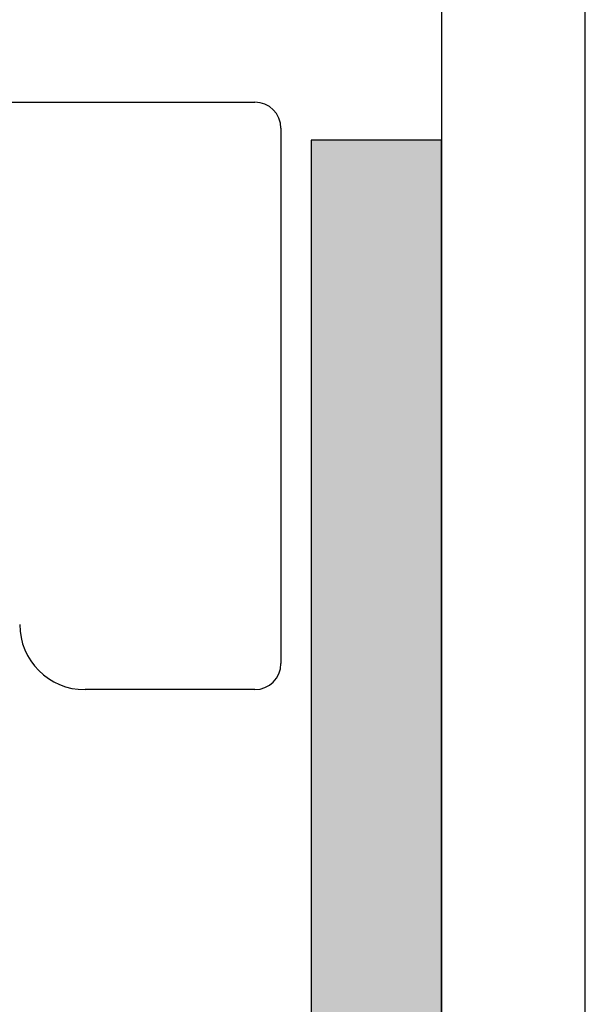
# Model space of a CAD drawing. Header units: metres. Extents: x -1 to 461, y -6 to 31.
# Tile 65 of 82: x 420.924 to 421.357, y 15.889 to 16.643. Entities that reach past the tile are written whole.
import ezdxf

# ---------------------------------------------------------------- set-up
doc = ezdxf.new("R2010")
doc.units = ezdxf.units.M
doc.linetypes.add('CONTINUA', pattern=[0])
for name, color, linetype, lineweight in [('3D PA MURS', 7, 'CONTINUA', 25), ('3D PA MURS NOUS', 7, 'CONTINUA', 25), ('PA MOBLES', 7, 'CONTINUA', 25)]:
    doc.layers.add(name, color=color, linetype=linetype, lineweight=lineweight)

msp = doc.modelspace()

# ---------------------------------------------------------------- hatches: boundary and pattern name
at = {"layer": '3D PA MURS NOUS', "linetype": 'CONTINUA', "lineweight": 18, "transparency": 33554687}
msp.add_hatch(color=40, dxfattribs=at).paths.add_polyline_path([(421.24696, 14.91959), (421.24696, 16.55078), (421.14696, 16.55078), (421.14696, 14.91959)])

# ---------------------------------------------------------------- linework, layer by layer
at = {"layer": '3D PA MURS', "color": 7, "linetype": 'CONTINUA', "lineweight": 25, "transparency": 33554687}
for p, q in [((421.35696, 14.54959), (421.35696, 24.16948)), ((421.24696, 19.22953), (421.24696, 14.54959))]:
    msp.add_line(p, q, dxfattribs=at)
at = {"layer": '3D PA MURS NOUS', "color": 7, "linetype": 'CONTINUA', "lineweight": 25, "transparency": 33554687}
for p, q in [((421.24696, 16.55078), (421.14696, 16.55078)), ((421.14696, 16.55078), (421.14696, 14.91959)), ((421.24696, 14.91959), (421.24696, 16.55078))]:
    msp.add_line(p, q, dxfattribs=at)
at = {"layer": 'PA MOBLES', "color": 180, "transparency": 33554687}
for p, q in [((420.84388, 16.57989), (421.10388, 16.57989)), ((421.12388, 16.55989), (421.12388, 16.14989)), ((421.10388, 16.12989), (420.97388, 16.12989))]:
    msp.add_line(p, q, dxfattribs=at)
for centre, radius, start, end in [((421.10388, 16.55989), 0.02, 0, 90), ((420.97388, 16.17989), 0.05, 180, 270), ((421.10388, 16.14989), 0.02, 270, 0)]:
    msp.add_arc(centre, radius, start, end, dxfattribs=at)

doc.saveas('drawing.dxf')
